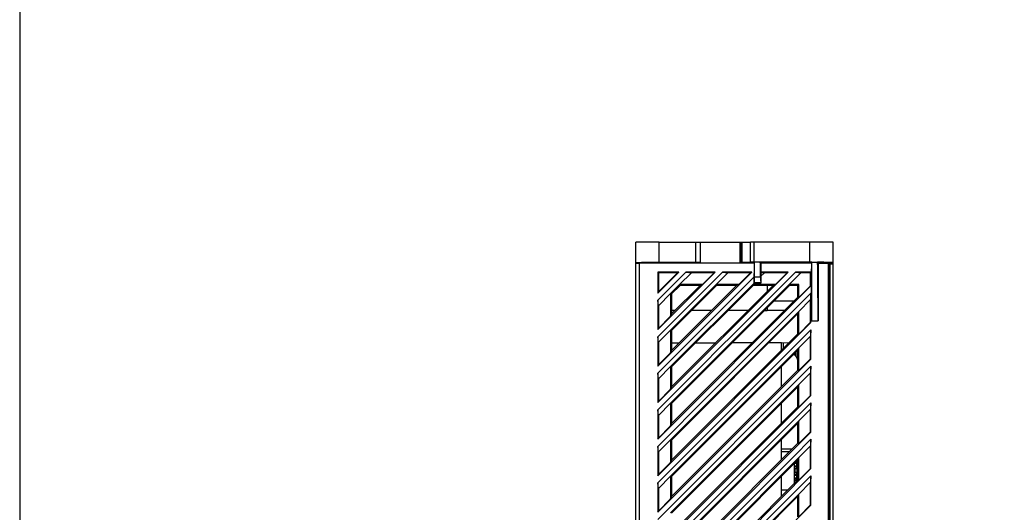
# Model space of a CAD drawing. Header units: millimetres. Extents: x 4414 to 5520, y -269 to 495.
# Tile 28 of 53: x 4414 to 4624, y 163 to 267. Entities that reach past the tile are written whole.
import ezdxf

# ---------------------------------------------------------------- set-up
doc = ezdxf.new("R2010")
doc.units = ezdxf.units.MM
doc.header["$LTSCALE"] = 23.1
doc.layers.get('0').update_dxf_attribs({"linetype": 'CONTINUOUS'})
doc.layers.add('TEXT', color=7, linetype='CONTINUOUS')

msp = doc.modelspace()

# ---------------------------------------------------------------- linework, layer by layer
at = {"color": 0, "linetype": 'Continuous'}
for p, q in [((4545.274, 76.622), (4545.274, 220.047)), ((4550.274, 220.047), (4545.274, 220.047)), ((4550.274, 215.725), (4550.274, 220.047)), ((4550.274, 220.047), (4569.681, 220.047)), ((4557.968, 220.047), (4557.968, 215.725)), ((4558.968, 220.047), (4558.968, 215.708)), ((4559.074, 215.655), (4559.074, 220.047)), ((4567.474, 215.655), (4567.474, 220.047)), ((4567.623, 215.729), (4567.623, 220.047)), ((4567.915, 215.741), (4567.915, 220.047)), ((4569.681, 215.772), (4569.681, 220.047)), ((4587.274, 220.047), (4569.681, 220.047)), ((4570.388, 220.047), (4570.388, 215.777)), ((4582.274, 220.047), (4582.274, 215.777)), ((4587.274, 76.753), (4587.274, 220.047)), ((4545.274, 215.545), (4546.074, 215.559)), ((4546.074, 76.712), (4546.074, 215.559)), ((4570.465, 215.559), (4546.074, 215.559)), ((4557.968, 215.725), (4550.274, 215.725)), ((4558.968, 215.708), (4559.074, 215.655)), ((4559.074, 215.655), (4567.474, 215.655)), ((4567.623, 215.729), (4567.474, 215.655)), ((4569.681, 215.772), (4567.915, 215.741)), ((4582.525, 215.777), (4570.3, 215.777)), ((4570.574, 215.777), (4570.465, 215.559)), ((4570.465, 215.559), (4570.465, 212.64)), ((4571.883, 215.559), (4571.774, 215.777)), ((4571.883, 215.559), (4571.883, 213.654)), ((4582.665, 215.559), (4571.883, 215.559)), ((4582.774, 215.776), (4582.525, 215.777)), ((4582.665, 215.559), (4582.771, 215.772)), ((4582.665, 215.559), (4582.665, 203.277)), ((4582.774, 215.775), (4582.774, 215.776)), ((4584.083, 215.559), (4583.976, 215.772)), ((4584.083, 215.559), (4584.083, 203.277)), ((4586.297, 76.712), (4586.297, 215.559)), ((4586.397, 76.71), (4586.397, 215.557)), ((4587.274, 215.547), (4586.397, 215.547)), ((4586.408, 215.462), (4586.408, 76.708)), ((4586.408, 215.462), (4587.274, 215.447)), ((4586.564, 215.459), (4586.564, 76.716)), ((4549.967, 213.654), (4549.967, 209.226)), ((4549.967, 213.654), (4550.065, 213.556)), ((4549.967, 185.891), (4577.729, 213.654)), ((4549.967, 193.669), (4569.951, 213.654)), ((4549.967, 201.448), (4562.173, 213.654)), ((4549.967, 209.226), (4554.395, 213.654)), ((4554.395, 213.654), (4549.967, 213.654)), ((4549.967, 192.132), (4570.465, 212.64)), ((4550.065, 213.556), (4550.065, 209.463)), ((4550.065, 209.463), (4554.158, 213.556)), ((4554.158, 213.556), (4550.065, 213.556)), ((4554.395, 213.654), (4554.158, 213.556)), ((4554.603, 211.056), (4557.103, 213.556)), ((4555.922, 213.654), (4557.103, 213.556)), ((4562.173, 213.654), (4555.932, 213.654)), ((4561.936, 213.556), (4557.103, 213.556)), ((4559.436, 211.056), (4561.936, 213.556)), ((4562.173, 213.654), (4561.936, 213.556)), ((4562.381, 211.056), (4564.881, 213.556)), ((4563.701, 213.654), (4564.881, 213.556)), ((4569.951, 213.654), (4563.71, 213.654)), ((4569.714, 213.556), (4564.881, 213.556)), ((4567.214, 211.056), (4569.714, 213.556)), ((4569.951, 213.654), (4569.714, 213.556)), ((4570.465, 212.64), (4570.458, 211.354)), ((4571.846, 212.628), (4570.502, 212.628)), ((4571.883, 213.654), (4571.885, 213.62)), ((4577.729, 213.654), (4571.883, 213.654)), ((4571.885, 213.62), (4571.89, 212.786)), ((4571.885, 213.62), (4572.659, 213.556)), ((4571.89, 212.786), (4572.659, 213.556)), ((4571.89, 212.786), (4571.89, 211.345)), ((4577.492, 213.556), (4572.659, 213.556)), ((4574.992, 211.056), (4577.492, 213.556)), ((4577.729, 213.654), (4577.492, 213.556)), ((4577.938, 211.056), (4580.437, 213.556)), ((4579.257, 213.654), (4580.437, 213.556)), ((4582.581, 213.654), (4579.266, 213.654)), ((4582.483, 213.556), (4580.437, 213.556)), ((4582.581, 213.654), (4582.483, 213.556)), ((4582.483, 210.768), (4582.483, 213.556)), ((4582.581, 210.727), (4582.581, 213.654)), ((4549.967, 178.113), (4582.581, 210.727)), ((4552.673, 185.79), (4577.939, 211.056)), ((4552.673, 193.568), (4570.161, 211.056)), ((4552.673, 201.346), (4562.383, 211.056)), ((4552.673, 209.124), (4554.604, 211.056)), ((4578.021, 210.857), (4552.88, 185.704)), ((4570.244, 210.854), (4552.88, 193.482)), ((4562.467, 210.852), (4552.88, 201.261)), ((4554.69, 210.849), (4552.88, 209.039)), ((4552.883, 189.239), (4574.509, 210.855)), ((4552.883, 197.018), (4566.725, 210.853)), ((4552.883, 204.796), (4558.941, 210.85)), ((4559.436, 211.056), (4554.603, 211.056)), ((4554.604, 211.056), (4554.69, 210.849)), ((4558.941, 210.85), (4554.69, 210.849)), ((4559.436, 211.056), (4558.941, 210.85)), ((4567.214, 211.056), (4562.381, 211.056)), ((4562.383, 211.056), (4562.467, 210.852)), ((4566.725, 210.853), (4562.467, 210.852)), ((4567.214, 211.056), (4566.725, 210.853)), ((4570.16, 211.056), (4570.448, 211.345)), ((4574.992, 211.056), (4570.16, 211.056)), ((4570.161, 211.056), (4570.244, 210.854)), ((4574.509, 210.855), (4570.244, 210.854)), ((4570.448, 211.345), (4571.89, 211.345)), ((4570.474, 211.377), (4570.458, 211.345)), ((4571.874, 211.377), (4570.474, 211.377)), ((4571.874, 211.377), (4571.89, 211.345)), ((4573.274, 210.855), (4573.274, 209.621)), ((4574.992, 211.056), (4574.509, 210.855)), ((4579.983, 211.056), (4577.938, 211.056)), ((4577.939, 211.056), (4578.021, 210.857)), ((4579.784, 210.857), (4578.021, 210.857)), ((4579.674, 210.857), (4579.674, 208.24)), ((4579.983, 211.056), (4579.784, 210.857)), ((4579.784, 208.35), (4579.784, 210.857)), ((4579.983, 208.268), (4579.983, 211.056)), ((4579.983, 208.268), (4582.483, 210.768)), ((4582.581, 210.727), (4582.483, 210.768)), ((4549.967, 209.226), (4550.065, 209.463)), ((4550.065, 206.518), (4549.967, 207.698)), ((4549.967, 207.689), (4549.967, 201.448)), ((4550.065, 206.518), (4552.673, 209.126)), ((4552.673, 209.126), (4552.677, 204.296)), ((4552.673, 209.124), (4552.88, 209.039)), ((4552.88, 209.039), (4552.883, 204.796)), ((4552.883, 181.461), (4579.784, 208.35)), ((4579.983, 208.268), (4579.784, 208.35)), ((4579.983, 205.323), (4582.483, 207.823)), ((4582.581, 209.2), (4582.483, 207.823)), ((4582.483, 202.989), (4582.483, 207.823)), ((4582.581, 202.949), (4582.581, 209.19)), ((4550.065, 206.518), (4550.065, 201.685)), ((4552.883, 205.591), (4553.676, 205.588)), ((4557.195, 205.578), (4561.435, 205.565)), ((4564.947, 205.555), (4569.193, 205.542)), ((4573.274, 206.107), (4573.274, 205.53)), ((4573.274, 205.568), (4576.988, 205.555)), ((4574.751, 207.585), (4579.004, 207.57)), ((4550.065, 201.685), (4552.677, 204.296)), ((4552.656, 177.993), (4579.983, 205.322)), ((4552.677, 204.296), (4552.883, 204.796)), ((4579.784, 204.843), (4552.863, 177.908)), ((4572.699, 205.532), (4573.274, 205.53)), ((4579.674, 204.732), (4579.674, 200.461)), ((4579.983, 205.322), (4579.784, 204.843)), ((4579.784, 200.572), (4579.784, 204.843)), ((4579.983, 200.489), (4579.983, 205.323)), ((4549.967, 170.335), (4582.581, 202.949)), ((4549.967, 201.448), (4550.065, 201.685)), ((4579.983, 200.489), (4582.483, 202.989)), ((4582.581, 202.949), (4582.483, 202.989)), ((4582.581, 201.421), (4582.483, 200.044)), ((4582.581, 195.171), (4582.581, 201.412)), ((4582.665, 203.277), (4584.083, 203.277)), ((4550.065, 198.74), (4549.967, 199.92)), ((4549.967, 199.911), (4549.967, 193.669)), ((4550.065, 198.74), (4552.673, 201.348)), ((4552.673, 201.348), (4552.677, 196.518)), ((4552.673, 201.346), (4552.88, 201.261)), ((4552.863, 173.663), (4579.784, 200.572)), ((4552.88, 201.261), (4552.883, 197.018)), ((4579.983, 200.489), (4579.784, 200.572)), ((4579.983, 197.545), (4582.483, 200.044)), ((4582.483, 195.211), (4582.483, 200.044)), ((4550.065, 198.74), (4550.065, 193.907)), ((4552.656, 170.215), (4579.983, 197.544)), ((4552.882, 198.623), (4554.494, 198.628)), ((4558.034, 198.638), (4562.299, 198.651)), ((4565.832, 198.662), (4570.104, 198.674)), ((4573.63, 198.685), (4576.274, 198.693)), ((4576.274, 197.063), (4576.274, 198.693)), ((4576.274, 198.656), (4577.873, 198.662)), ((4576.674, 198.658), (4576.674, 197.463)), ((4579.983, 197.544), (4579.784, 197.064)), ((4579.983, 192.711), (4579.983, 197.545)), ((4549.967, 162.557), (4582.581, 195.171)), ((4550.065, 193.907), (4552.677, 196.518)), ((4552.677, 196.518), (4552.883, 197.018)), ((4579.784, 197.064), (4552.863, 170.13)), ((4579.174, 196.453), (4579.174, 196.147)), ((4579.274, 196.005), (4579.274, 195.877)), ((4579.424, 195.736), (4579.424, 196.704)), ((4579.674, 196.954), (4579.674, 192.683)), ((4579.784, 192.794), (4579.784, 197.064)), ((4579.983, 192.711), (4582.483, 195.211)), ((4582.581, 195.171), (4582.483, 195.211)), ((4549.967, 193.669), (4550.065, 193.907)), ((4550.065, 190.961), (4552.673, 193.569)), ((4552.673, 193.569), (4552.677, 188.74)), ((4552.673, 193.568), (4552.88, 193.482)), ((4552.88, 193.482), (4552.883, 189.239)), ((4576.274, 189.285), (4576.274, 193.552)), ((4582.581, 193.643), (4582.483, 192.266)), ((4582.581, 187.392), (4582.581, 193.634)), ((4550.065, 190.961), (4549.967, 192.142)), ((4549.967, 192.132), (4549.967, 185.891)), ((4550.065, 190.961), (4550.065, 186.128)), ((4552.863, 165.885), (4579.784, 192.794)), ((4579.983, 192.711), (4579.784, 192.794)), ((4579.983, 189.767), (4582.483, 192.266)), ((4582.483, 187.433), (4582.483, 192.266)), ((4552.673, 162.455), (4579.983, 189.765)), ((4552.677, 188.74), (4552.883, 189.239)), ((4579.784, 189.286), (4552.88, 162.37)), ((4579.674, 189.176), (4579.674, 184.905)), ((4579.983, 189.765), (4579.784, 189.286)), ((4579.784, 185.015), (4579.784, 189.286)), ((4579.983, 184.933), (4579.983, 189.767)), ((4549.967, 154.779), (4582.581, 187.392)), ((4550.065, 186.128), (4552.677, 188.74)), ((4579.983, 184.933), (4582.483, 187.433)), ((4582.581, 187.392), (4582.483, 187.433)), ((4549.967, 185.891), (4550.065, 186.128)), ((4550.065, 183.183), (4552.673, 185.791)), ((4552.673, 185.791), (4552.677, 180.962)), ((4552.673, 185.79), (4552.88, 185.704)), ((4552.88, 185.704), (4552.883, 181.461)), ((4552.883, 158.127), (4579.784, 185.015)), ((4576.274, 181.507), (4576.274, 185.774)), ((4579.983, 184.933), (4579.784, 185.015)), ((4582.581, 185.865), (4582.483, 184.488)), ((4582.581, 179.614), (4582.581, 185.855)), ((4550.065, 183.183), (4549.967, 184.364)), ((4549.967, 184.354), (4549.967, 178.113)), ((4550.065, 183.183), (4550.065, 178.35)), ((4579.983, 181.988), (4582.483, 184.488)), ((4582.483, 179.655), (4582.483, 184.488)), ((4550.065, 178.35), (4552.677, 180.962)), ((4552.673, 154.677), (4579.983, 181.987)), ((4552.677, 180.962), (4552.883, 181.461)), ((4579.784, 181.508), (4552.88, 154.592)), ((4579.674, 181.397), (4579.674, 177.127)), ((4579.983, 181.987), (4579.784, 181.508)), ((4579.784, 177.237), (4579.784, 181.508)), ((4579.983, 177.155), (4579.983, 181.988)), ((4549.967, 147), (4582.581, 179.614)), ((4549.967, 178.113), (4550.065, 178.35)), ((4579.983, 177.155), (4582.483, 179.655)), ((4582.581, 179.614), (4582.483, 179.655)), ((4550.065, 175.405), (4549.967, 176.586)), ((4549.967, 176.576), (4549.967, 170.335)), ((4550.065, 175.405), (4552.656, 177.996)), ((4552.656, 177.996), (4552.656, 173.163)), ((4552.656, 177.993), (4552.863, 177.908)), ((4552.863, 177.908), (4552.863, 173.663)), ((4552.883, 150.349), (4579.784, 177.237)), ((4576.274, 173.728), (4576.274, 177.996)), ((4579.983, 177.155), (4579.784, 177.237)), ((4579.983, 174.21), (4582.483, 176.71)), ((4582.581, 178.087), (4582.483, 176.71)), ((4582.483, 171.877), (4582.483, 176.71)), ((4582.581, 171.836), (4582.581, 178.077)), ((4550.065, 175.405), (4550.065, 170.572)), ((4552.673, 146.899), (4579.983, 174.209)), ((4578.532, 175.985), (4576.274, 175.977)), ((4576.274, 175.479), (4578.025, 175.479)), ((4579.983, 174.209), (4579.784, 173.73)), ((4579.983, 169.377), (4579.983, 174.21)), ((4550.065, 170.572), (4552.656, 173.163)), ((4552.656, 173.163), (4552.863, 173.663)), ((4579.784, 173.73), (4552.88, 146.813)), ((4579.074, 168.749), (4579.074, 173.019)), ((4579.074, 173.009), (4579.574, 173.009)), ((4579.574, 172.369), (4579.074, 172.369)), ((4579.264, 172.118), (4579.074, 172.118)), ((4579.084, 173.029), (4579.093, 173.024)), ((4579.21, 173.155), (4579.21, 173.008)), ((4579.21, 172.368), (4579.21, 172.118)), ((4579.264, 173.008), (4579.264, 173.209)), ((4579.264, 172.118), (4579.264, 172.368)), ((4579.574, 171.818), (4579.574, 173.519)), ((4579.674, 173.189), (4579.574, 173.189)), ((4579.674, 172.189), (4579.574, 172.189)), ((4579.613, 173.558), (4579.674, 173.558)), ((4579.674, 173.619), (4579.674, 169.349)), ((4579.784, 169.459), (4579.784, 173.73)), ((4549.967, 139.222), (4582.581, 171.836)), ((4549.967, 170.335), (4550.065, 170.572)), ((4550.065, 167.627), (4552.656, 170.218)), ((4552.656, 170.218), (4552.656, 165.385)), ((4552.656, 170.215), (4552.863, 170.13)), ((4552.863, 170.13), (4552.863, 165.885)), ((4576.274, 165.95), (4576.274, 170.218)), ((4579.674, 171.818), (4579.074, 171.818)), ((4579.674, 171.018), (4579.074, 171.018)), ((4579.074, 170.718), (4579.264, 170.718)), ((4579.074, 170.469), (4579.574, 170.469)), ((4579.21, 170.718), (4579.21, 170.468)), ((4579.264, 170.468), (4579.264, 170.718)), ((4579.324, 171.818), (4579.324, 171.018)), ((4579.424, 171.018), (4579.424, 171.818)), ((4579.574, 169.278), (4579.574, 171.018)), ((4579.674, 170.649), (4579.574, 170.649)), ((4579.983, 169.377), (4582.483, 171.877)), ((4582.581, 171.836), (4582.483, 171.877)), ((4582.581, 170.309), (4582.483, 168.932)), ((4582.581, 164.058), (4582.581, 170.299)), ((4550.065, 167.627), (4549.967, 168.807)), ((4549.967, 168.798), (4549.967, 162.557)), ((4552.883, 142.57), (4579.784, 169.459)), ((4579.574, 169.829), (4579.074, 169.829)), ((4579.264, 169.578), (4579.074, 169.578)), ((4579.603, 169.278), (4579.074, 169.278)), ((4579.21, 169.828), (4579.21, 169.578)), ((4579.264, 169.578), (4579.264, 169.828)), ((4579.324, 169.278), (4579.324, 168.999)), ((4579.424, 169.099), (4579.424, 169.278)), ((4579.674, 169.649), (4579.574, 169.649)), ((4579.983, 169.377), (4579.784, 169.459)), ((4579.983, 166.432), (4582.483, 168.932)), ((4582.483, 164.099), (4582.483, 168.932)), ((4550.065, 167.627), (4550.065, 162.794)), ((4552.656, 165.385), (4552.863, 165.885)), ((4552.673, 139.121), (4579.983, 166.431)), ((4579.784, 165.952), (4552.88, 139.035)), ((4576.274, 167.359), (4577.683, 167.359)), ((4579.674, 165.841), (4579.674, 161.571)), ((4579.983, 166.431), (4579.784, 165.952)), ((4579.784, 161.681), (4579.784, 165.952)), ((4579.983, 161.599), (4579.983, 166.432)), ((4549.967, 131.444), (4582.581, 164.058)), ((4550.065, 162.794), (4552.656, 165.385)), ((4579.983, 161.599), (4582.483, 164.099)), ((4582.581, 164.058), (4582.483, 164.099)), ((4549.967, 162.557), (4550.065, 162.794))]:
    msp.add_line(p, q, dxfattribs=at)
for points in [[(4550.274, 215.725), (4549.833, 215.724), (4549.401, 215.723), (4548.98, 215.722), (4548.565, 215.719), (4548.16, 215.716), (4547.774, 215.713), (4547.407, 215.709), (4547.059, 215.704), (4546.738, 215.699), (4546.445, 215.693), (4546.178, 215.687), (4545.944, 215.681), (4545.743, 215.674), (4545.575, 215.667), (4545.444, 215.66), (4545.351, 215.653), (4545.294, 215.645), (4545.274, 215.637)], [(4558.968, 215.708), (4558.954, 215.71), (4558.925, 215.712), (4558.882, 215.714), (4558.823, 215.716), (4558.748, 215.718), (4558.663, 215.72), (4558.566, 215.721), (4558.458, 215.722), (4558.343, 215.723), (4558.224, 215.724), (4558.099, 215.724), (4557.968, 215.725)], [(4567.915, 215.741), (4567.858, 215.74), (4567.807, 215.739), (4567.762, 215.738), (4567.723, 215.736), (4567.689, 215.735), (4567.663, 215.734), (4567.643, 215.732), (4567.63, 215.731), (4567.623, 215.729)], [(4570.3, 215.777), (4570.214, 215.777), (4570.129, 215.776), (4570.046, 215.776), (4569.965, 215.775), (4569.888, 215.775), (4569.815, 215.774), (4569.746, 215.773), (4569.681, 215.772)], [(4570.502, 212.628), (4570.504, 212.865), (4570.507, 213.094), (4570.509, 213.314), (4570.512, 213.526), (4570.514, 213.729), (4570.517, 213.924), (4570.52, 214.109), (4570.523, 214.286), (4570.525, 214.453), (4570.528, 214.61), (4570.531, 214.759), (4570.534, 214.897), (4570.537, 215.026), (4570.54, 215.145), (4570.543, 215.254), (4570.546, 215.352), (4570.549, 215.441), (4570.552, 215.519), (4570.555, 215.587), (4570.559, 215.645), (4570.562, 215.693), (4570.565, 215.729), (4570.568, 215.756), (4570.571, 215.772)], [(4571.846, 212.628), (4571.843, 212.865), (4571.841, 213.094), (4571.838, 213.314), (4571.836, 213.526), (4571.833, 213.729), (4571.831, 213.924), (4571.828, 214.109), (4571.825, 214.286), (4571.822, 214.453), (4571.819, 214.61), (4571.816, 214.759), (4571.814, 214.897), (4571.811, 215.026), (4571.808, 215.145), (4571.805, 215.254), (4571.802, 215.352), (4571.798, 215.441), (4571.795, 215.519), (4571.792, 215.587), (4571.789, 215.645), (4571.786, 215.693), (4571.783, 215.729), (4571.78, 215.756), (4571.776, 215.772)], [(4574.562, 215.69), (4574.578, 215.695), (4574.622, 215.7), (4574.695, 215.704), (4574.796, 215.709), (4574.926, 215.713), (4575.08, 215.717), (4575.258, 215.721), (4575.46, 215.725), (4575.68, 215.728), (4575.917, 215.731), (4576.172, 215.733), (4576.436, 215.735), (4576.709, 215.736), (4576.991, 215.737), (4577.274, 215.737), (4577.556, 215.737), (4577.839, 215.736), (4578.112, 215.735), (4578.376, 215.733), (4578.631, 215.731), (4578.868, 215.728), (4579.087, 215.725), (4579.29, 215.721), (4579.468, 215.717), (4579.622, 215.713), (4579.751, 215.709), (4579.853, 215.704), (4579.925, 215.7), (4579.97, 215.695), (4579.986, 215.69)], [(4579.986, 215.69), (4579.97, 215.685), (4579.925, 215.68), (4579.853, 215.675), (4579.751, 215.67), (4579.621, 215.666), (4579.468, 215.662), (4579.289, 215.658), (4579.087, 215.654), (4578.868, 215.651), (4578.63, 215.649), (4578.376, 215.646), (4578.112, 215.645), (4577.839, 215.643), (4577.556, 215.643), (4577.274, 215.642), (4576.992, 215.643), (4576.709, 215.643), (4576.436, 215.645), (4576.172, 215.646), (4575.917, 215.649), (4575.68, 215.651), (4575.46, 215.654), (4575.258, 215.658), (4575.08, 215.662), (4574.926, 215.666), (4574.796, 215.67), (4574.695, 215.675), (4574.622, 215.68), (4574.578, 215.685), (4574.562, 215.69)], [(4582.665, 203.277), (4582.665, 203.864), (4582.665, 204.447), (4582.666, 205.027), (4582.667, 205.603), (4582.668, 206.175), (4582.669, 206.74), (4582.671, 207.297), (4582.673, 207.847), (4582.675, 208.386), (4582.677, 208.913), (4582.679, 209.428), (4582.682, 209.929), (4582.685, 210.416), (4582.688, 210.889), (4582.691, 211.344), (4582.694, 211.781), (4582.698, 212.199), (4582.702, 212.597), (4582.705, 212.976), (4582.709, 213.334), (4582.714, 213.67), (4582.718, 213.982), (4582.722, 214.272), (4582.727, 214.537), (4582.732, 214.777), (4582.736, 214.994), (4582.741, 215.184), (4582.746, 215.348), (4582.751, 215.487), (4582.756, 215.598), (4582.761, 215.683), (4582.766, 215.741), (4582.771, 215.772)], [(4582.771, 215.772), (4582.772, 215.772), (4582.773, 215.773), (4582.774, 215.773), (4582.774, 215.774), (4582.774, 215.774), (4582.774, 215.775)], [(4582.774, 215.777), (4582.91, 215.777), (4583.047, 215.776)], [(4583.047, 215.776), (4583.317, 215.776), (4583.451, 215.775), (4583.584, 215.775), (4583.716, 215.774), (4583.847, 215.773), (4583.976, 215.772)], [(4584.083, 203.277), (4584.083, 203.864), (4584.082, 204.447), (4584.082, 205.027), (4584.081, 205.603), (4584.08, 206.175), (4584.079, 206.74), (4584.077, 207.297), (4584.075, 207.847), (4584.073, 208.386), (4584.071, 208.913), (4584.069, 209.428), (4584.066, 209.929), (4584.063, 210.416), (4584.06, 210.889), (4584.057, 211.344), (4584.053, 211.78), (4584.05, 212.199), (4584.046, 212.597), (4584.042, 212.976), (4584.038, 213.334), (4584.034, 213.67), (4584.03, 213.982), (4584.025, 214.271), (4584.021, 214.536), (4584.016, 214.777), (4584.011, 214.994), (4584.007, 215.184), (4584.002, 215.348), (4583.997, 215.487), (4583.992, 215.598), (4583.987, 215.683), (4583.982, 215.741), (4583.976, 215.772)], [(4587.274, 215.69), (4587.267, 215.694), (4587.248, 215.699), (4587.215, 215.703), (4587.17, 215.707), (4587.112, 215.712), (4587.042, 215.716), (4586.959, 215.72), (4586.863, 215.724), (4586.757, 215.728), (4586.638, 215.732), (4586.508, 215.736), (4586.367, 215.74), (4586.215, 215.743), (4586.053, 215.747), (4585.882, 215.75), (4585.701, 215.753), (4585.511, 215.756), (4585.313, 215.759), (4585.107, 215.762), (4584.893, 215.764), (4584.673, 215.766), (4584.447, 215.768), (4584.215, 215.77), (4583.976, 215.772)], [(4584.083, 215.559), (4586.322, 215.559), (4586.344, 215.559), (4586.362, 215.558), (4586.377, 215.558), (4586.389, 215.558), (4586.396, 215.557), (4586.397, 215.557)], [(4549.967, 184.354), (4553.22, 187.612), (4556.474, 190.869), (4559.729, 194.126), (4562.984, 197.382), (4566.239, 200.637), (4569.495, 203.892), (4572.751, 207.146), (4576.009, 210.4), (4579.266, 213.654)], [(4549.967, 199.911), (4551.492, 201.44), (4553.017, 202.969), (4554.543, 204.497), (4556.07, 206.024), (4557.597, 207.551), (4559.124, 209.077), (4560.652, 210.603), (4562.181, 212.129), (4563.71, 213.654)], [(4549.967, 207.689), (4550.628, 208.354), (4551.289, 209.018), (4551.951, 209.682), (4552.613, 210.345), (4553.275, 211.008), (4553.939, 211.67), (4554.602, 212.332), (4555.267, 212.993), (4555.932, 213.654)], [(4570.474, 211.377), (4570.477, 211.4), (4570.481, 211.452), (4570.484, 211.535), (4570.487, 211.648), (4570.49, 211.79), (4570.493, 211.96), (4570.496, 212.156), (4570.499, 212.378), (4570.502, 212.628)], [(4571.846, 212.628), (4571.849, 212.378), (4571.851, 212.156), (4571.854, 211.96), (4571.857, 211.79), (4571.861, 211.648), (4571.864, 211.535), (4571.867, 211.452), (4571.871, 211.4), (4571.874, 211.377)], [(4549.967, 176.576), (4553.589, 180.202), (4557.211, 183.828), (4560.834, 187.452), (4564.457, 191.077), (4568.08, 194.7), (4571.704, 198.323), (4575.329, 201.946), (4578.955, 205.568), (4582.581, 209.19)], [(4549.967, 168.798), (4553.589, 172.424), (4557.211, 176.049), (4560.834, 179.674), (4564.457, 183.298), (4568.08, 186.922), (4571.704, 190.545), (4575.329, 194.168), (4578.955, 197.79), (4582.581, 201.412)], [(4549.967, 161.02), (4553.589, 164.646), (4557.211, 168.271), (4560.834, 171.896), (4564.457, 175.52), (4568.08, 179.144), (4571.704, 182.767), (4575.329, 186.39), (4578.955, 190.012), (4582.581, 193.634)], [(4549.967, 153.242), (4553.589, 156.868), (4557.211, 160.493), (4560.834, 164.118), (4564.457, 167.742), (4568.08, 171.366), (4571.704, 174.989), (4575.329, 178.611), (4578.955, 182.234), (4582.581, 185.855)], [(4549.967, 145.463), (4553.589, 149.089), (4557.211, 152.715), (4560.834, 156.34), (4564.457, 159.964), (4568.08, 163.587), (4571.704, 167.211), (4575.329, 170.833), (4578.955, 174.455), (4582.581, 178.077)], [(4579.074, 172.342), (4579.075, 172.343), (4579.084, 172.348), (4579.093, 172.353), (4579.103, 172.357)], [(4579.093, 173.024), (4579.111, 173.017), (4579.13, 173.012), (4579.15, 173.009)], [(4579.103, 172.357), (4579.112, 172.36), (4579.122, 172.363), (4579.132, 172.365), (4579.142, 172.367), (4579.151, 172.368), (4579.161, 172.368)], [(4549.967, 137.685), (4553.589, 141.311), (4557.211, 144.937), (4560.834, 148.562), (4564.457, 152.186), (4568.08, 155.809), (4571.704, 159.432), (4575.329, 163.055), (4578.955, 166.677), (4582.581, 170.299)], [(4579.103, 170.479), (4579.094, 170.483), (4579.085, 170.488), (4579.076, 170.493), (4579.074, 170.494)], [(4579.15, 170.469), (4579.14, 170.47), (4579.131, 170.471), (4579.122, 170.473), (4579.112, 170.476), (4579.103, 170.479)], [(4579.105, 169.818), (4579.088, 169.81), (4579.074, 169.802)], [(4579.161, 169.828), (4579.142, 169.827), (4579.123, 169.823), (4579.105, 169.818)]]:
    msp.add_lwpolyline(points, dxfattribs=at)
for centre, radius, start, end in [((4578.674, 195.078), 1, 0, 83.30094), ((4579.324, 196.147), 0.15, 180.00009, 250.52882)]:
    msp.add_arc(centre, radius, start, end, dxfattribs=at)
at = {"layer": 'TEXT'}
msp.add_lwpolyline([(4414.021, 352.487), (4414.021, -269.146), (5520.409, -269.146), (5520.409, 352.487)], close=True, dxfattribs=at)

doc.saveas('drawing.dxf')
